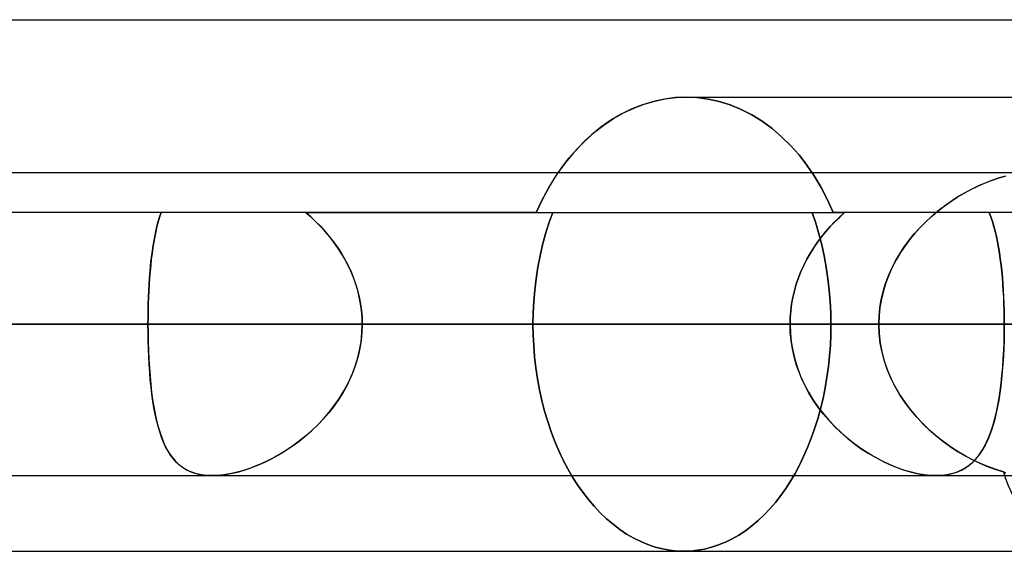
# Model space of a CAD drawing. Header units: millimetres. Extents: x -215 to 215, y -97 to 82.
# Tile 47 of 73: x 34.26 to 39.41, y -17.6 to -14.82. Entities that reach past the tile are written whole.
import ezdxf

# ---------------------------------------------------------------- set-up
doc = ezdxf.new("R2010")
doc.units = ezdxf.units.MM
doc.layers.add('MAIN-1', color=7, linetype='Continuous')
doc.layers.add('MAIN-2', color=7, linetype='Continuous')

msp = doc.modelspace()

# ---------------------------------------------------------------- linework, layer by layer
at = {"layer": 'MAIN-1'}
for p, q in [((-57.06, -14.8169), (57.06, -14.8169)), ((37.5765, -15.2446), (37.5193, -15.2618)), ((37.6338, -15.2323), (37.5765, -15.2446)), ((37.6908, -15.2249), (37.6338, -15.2323)), ((37.7469, -15.2225), (37.6908, -15.2249)), ((37.7469, -15.2225), (40.2915, -15.2225)), ((37.407, -15.3113), (37.3528, -15.3435)), ((37.4626, -15.284), (37.407, -15.3113)), ((37.5193, -15.2618), (37.4626, -15.284)), ((37.3528, -15.3435), (37.3004, -15.3803)), ((37.3004, -15.3803), (37.2501, -15.4213)), ((37.2024, -15.466), (37.1573, -15.514)), ((37.2501, -15.4213), (37.2024, -15.466)), ((37.1573, -15.514), (37.1154, -15.5648)), ((37.1154, -15.5648), (37.0763, -15.6188)), ((119.8772, -15.6188), (-119.8772, -15.6188)), ((-120.621, -16.4113), (120.621, -16.4113)), ((-119.8772, -17.2038), (119.8772, -17.2038)), ((39.0565, -17.2038), (39.0562, -17.2038)), ((39.0569, -17.2038), (39.0565, -17.2038)), ((39.0572, -17.2038), (39.0569, -17.2038)), ((39.0575, -17.2038), (39.0572, -17.2038)), ((39.0578, -17.2038), (39.0575, -17.2038)), ((39.0582, -17.2037), (39.0578, -17.2038)), ((32.6922, -17.6), (39.6392, -17.6))]:
    msp.add_line(p, q, dxfattribs=at)
at = {"layer": 'MAIN-2'}
for p, q in [((37.4737, -15.2793), (37.5283, -15.2588)), ((37.5283, -15.2588), (37.5833, -15.2429)), ((37.5833, -15.2429), (37.6383, -15.2315)), ((37.6383, -15.2315), (37.693, -15.2248)), ((37.693, -15.2248), (37.7469, -15.2225)), ((37.7469, -15.2225), (37.8041, -15.225)), ((37.8041, -15.225), (37.7469, -15.2225)), ((37.8041, -15.225), (37.862, -15.2327)), ((37.862, -15.2327), (37.8041, -15.225)), ((37.862, -15.2327), (37.9201, -15.2455)), ((37.9201, -15.2455), (37.862, -15.2327)), ((37.9201, -15.2455), (37.9779, -15.2634)), ((37.9779, -15.2634), (37.9201, -15.2455)), ((37.3676, -15.3341), (37.42, -15.3044)), ((37.42, -15.3044), (37.4737, -15.2793)), ((37.9779, -15.2634), (38.035, -15.2866)), ((38.035, -15.2866), (37.9779, -15.2634)), ((38.035, -15.2866), (38.0909, -15.3149)), ((38.0909, -15.3149), (38.035, -15.2866)), ((37.3167, -15.3682), (37.3676, -15.3341)), ((38.0909, -15.3149), (38.1451, -15.3485)), ((38.1451, -15.3485), (38.0909, -15.3149)), ((38.1451, -15.3485), (38.1973, -15.3867)), ((38.1973, -15.3867), (38.1451, -15.3485)), ((37.2209, -15.448), (37.2677, -15.4063)), ((37.2677, -15.4063), (37.3167, -15.3682)), ((38.1973, -15.3867), (38.2471, -15.4293)), ((38.2471, -15.4293), (38.1973, -15.3867)), ((37.1765, -15.4928), (37.2209, -15.448)), ((38.2471, -15.4293), (38.2942, -15.4756)), ((38.2942, -15.4756), (38.2471, -15.4293)), ((37.1349, -15.5404), (37.1765, -15.4928)), ((38.2942, -15.4756), (38.3384, -15.5252)), ((38.3384, -15.5252), (38.2942, -15.4756)), ((37.0961, -15.5905), (37.1349, -15.5404)), ((38.3384, -15.5252), (38.3793, -15.5777)), ((38.3793, -15.5777), (38.3384, -15.5252)), ((37.0763, -15.6188), (37.0554, -15.6507)), ((37.0594, -15.6444), (37.0961, -15.5905)), ((38.3793, -15.5777), (38.4176, -15.634)), ((38.4176, -15.634), (38.3793, -15.5777)), ((37.0247, -15.702), (37.0594, -15.6444)), ((37.0554, -15.6507), (37.0352, -15.6837)), ((38.4176, -15.634), (38.4537, -15.6946)), ((38.4537, -15.6946), (38.4176, -15.634)), ((39.2741, -15.6887), (39.3102, -15.6729)), ((39.3163, -15.6704), (39.2812, -15.6855)), ((39.3102, -15.6729), (39.3462, -15.659)), ((39.3514, -15.6571), (39.3163, -15.6704)), ((39.3462, -15.659), (39.382, -15.6469)), ((39.3862, -15.6456), (39.3514, -15.6571)), ((39.382, -15.6469), (39.4173, -15.6369)), ((39.4207, -15.6361), (39.3862, -15.6456)), ((36.9923, -15.763), (37.0247, -15.702)), ((37.0158, -15.718), (36.9972, -15.7533)), ((37.0352, -15.6837), (37.0158, -15.718)), ((38.4537, -15.6946), (38.4873, -15.7591)), ((38.4873, -15.7591), (38.4537, -15.6946)), ((39.1673, -15.7466), (39.2025, -15.7256)), ((39.2111, -15.7208), (39.1762, -15.7411)), ((39.2025, -15.7256), (39.2382, -15.7063)), ((39.2461, -15.7023), (39.2111, -15.7208)), ((39.2382, -15.7063), (39.2741, -15.6887)), ((39.2812, -15.6855), (39.2461, -15.7023)), ((36.9624, -15.8269), (36.9923, -15.763)), ((36.9972, -15.7533), (36.9794, -15.7897)), ((38.4873, -15.7591), (38.5181, -15.8269)), ((38.5181, -15.8269), (38.4873, -15.7591)), ((39.0984, -15.7936), (39.1326, -15.7693)), ((39.1416, -15.7632), (39.1073, -15.787)), ((39.1326, -15.7693), (39.1673, -15.7466)), ((39.1762, -15.7411), (39.1416, -15.7632)), ((36.9624, -15.8269), (-36.9624, -15.8269)), ((34.9976, -15.8269), (34.9899, -15.8501)), ((34.9899, -15.8499), (34.9976, -15.8269)), ((35.7555, -15.8269), (35.7817, -15.8497)), ((35.7817, -15.8497), (35.7555, -15.8269)), ((35.7555, -15.8269), (38.5181, -15.8269)), ((36.9794, -15.7897), (36.9624, -15.8269)), ((36.9624, -15.8269), (38.5771, -15.8269)), ((37.0485, -15.827), (37.029, -15.8815)), ((37.029, -15.8815), (37.0485, -15.827)), ((38.4261, -15.8815), (38.4074, -15.827)), ((38.4074, -15.827), (38.4261, -15.8815)), ((42.0975, -15.8269), (38.5181, -15.8269)), ((38.5771, -15.8269), (38.5513, -15.8501)), ((38.5515, -15.8499), (38.5771, -15.8269)), ((39.0325, -15.8471), (39.065, -15.8196)), ((39.0737, -15.8126), (39.0408, -15.8398)), ((39.065, -15.8196), (39.0984, -15.7936)), ((39.1073, -15.787), (39.0737, -15.8126)), ((39.335, -15.8269), (39.3434, -15.8497)), ((39.3434, -15.8497), (39.335, -15.8269)), ((34.9827, -15.8744), (34.9761, -15.8996)), ((34.9762, -15.8993), (34.9828, -15.8741)), ((34.9899, -15.8501), (34.9827, -15.8744)), ((34.9828, -15.8741), (34.9899, -15.8499)), ((35.7817, -15.8497), (35.8073, -15.8736)), ((35.8073, -15.8736), (35.7817, -15.8497)), ((35.8073, -15.8736), (35.832, -15.8985)), ((35.8321, -15.8987), (35.8073, -15.8736)), ((38.5263, -15.8744), (38.5021, -15.8996)), ((38.5024, -15.8993), (38.5266, -15.8741)), ((38.5513, -15.8501), (38.5263, -15.8744)), ((38.5266, -15.8741), (38.5515, -15.8499)), ((38.971, -15.9066), (39.0012, -15.8761)), ((39.0089, -15.8687), (38.978, -15.8992)), ((39.0012, -15.8761), (39.0325, -15.8471)), ((39.0408, -15.8398), (39.0089, -15.8687)), ((39.3434, -15.8497), (39.3513, -15.8736)), ((39.3514, -15.8736), (39.3434, -15.8497)), ((39.3513, -15.8736), (39.3587, -15.8985)), ((39.3587, -15.8987), (39.3514, -15.8736)), ((34.9645, -15.9531), (34.9701, -15.9257)), ((34.9701, -15.9259), (34.9645, -15.9531)), ((34.9701, -15.9257), (34.9762, -15.8993)), ((34.9761, -15.8996), (34.9701, -15.9259)), ((35.832, -15.8985), (35.8558, -15.9245)), ((35.8561, -15.9248), (35.8321, -15.8987)), ((35.8558, -15.9245), (35.8787, -15.9514)), ((35.8791, -15.9519), (35.8561, -15.9248)), ((37.029, -15.8815), (37.0114, -15.9376)), ((37.0114, -15.9376), (37.029, -15.8815)), ((38.4429, -15.9376), (38.4261, -15.8815)), ((38.4261, -15.8815), (38.4429, -15.9376)), ((38.4567, -15.9531), (38.4791, -15.9257)), ((38.4789, -15.9259), (38.4567, -15.9531)), ((38.5021, -15.8996), (38.4789, -15.9259)), ((38.4791, -15.9257), (38.5024, -15.8993)), ((38.9485, -15.9313), (38.9205, -15.9649)), ((38.9423, -15.9385), (38.971, -15.9066)), ((38.978, -15.8992), (38.9485, -15.9313)), ((39.3587, -15.8985), (39.3655, -15.9245)), ((39.3656, -15.9248), (39.3587, -15.8987)), ((39.3655, -15.9245), (39.3719, -15.9514)), ((39.372, -15.9519), (39.3656, -15.9248)), ((34.9594, -15.9813), (34.9548, -16.0103)), ((34.9548, -16.0105), (34.9594, -15.9814)), ((34.9645, -15.9531), (34.9594, -15.9813)), ((34.9594, -15.9814), (34.9645, -15.9531)), ((35.8787, -15.9514), (35.9005, -15.9793)), ((35.901, -15.98), (35.8791, -15.9519)), ((35.9005, -15.9793), (35.9211, -16.0082)), ((35.9217, -16.009), (35.901, -15.98)), ((37.0114, -15.9376), (36.9958, -15.9951)), ((36.9958, -15.9951), (37.0114, -15.9376)), ((38.4155, -16.0105), (38.4355, -15.9814)), ((38.4356, -15.9813), (38.4156, -16.0103)), ((38.4355, -15.9814), (38.4567, -15.9531)), ((38.4567, -15.9531), (38.4356, -15.9813)), ((38.4577, -15.995), (38.4429, -15.9376)), ((38.4429, -15.9376), (38.4577, -15.995)), ((38.8896, -16.0065), (38.9151, -15.9718)), ((38.9205, -15.9649), (38.8942, -16)), ((38.9151, -15.9718), (38.9423, -15.9385)), ((39.3719, -15.9514), (39.3777, -15.9793)), ((39.3778, -15.98), (39.372, -15.9519)), ((39.3777, -15.9793), (39.3831, -16.0082)), ((39.3832, -16.009), (39.3778, -15.98)), ((34.9505, -16.0406), (34.9548, -16.0105)), ((34.9548, -16.0103), (34.9506, -16.0403)), ((35.9211, -16.0082), (35.9406, -16.0379)), ((35.9412, -16.0389), (35.9217, -16.009)), ((36.9958, -15.9951), (36.9823, -16.0536)), ((36.9823, -16.0536), (36.9958, -15.9951)), ((38.3967, -16.0406), (38.4155, -16.0105)), ((38.4156, -16.0103), (38.3969, -16.0403)), ((38.4706, -16.0536), (38.4577, -15.995)), ((38.4577, -15.995), (38.4706, -16.0536)), ((38.8658, -16.0425), (38.8896, -16.0065)), ((38.8942, -16), (38.8697, -16.0364)), ((39.3831, -16.0082), (39.388, -16.0379)), ((39.3881, -16.0389), (39.3832, -16.009)), ((34.9433, -16.103), (34.9467, -16.0714)), ((34.9468, -16.0711), (34.9434, -16.1027)), ((34.9467, -16.0714), (34.9505, -16.0406)), ((34.9506, -16.0403), (34.9468, -16.0711)), ((35.9406, -16.0379), (35.9587, -16.0686)), ((35.9593, -16.0697), (35.9412, -16.0389)), ((35.9587, -16.0686), (35.9755, -16.1001)), ((35.9761, -16.1012), (35.9593, -16.0697)), ((36.9823, -16.0536), (36.9708, -16.1129)), ((36.9708, -16.1129), (36.9823, -16.0536)), ((38.3632, -16.103), (38.3792, -16.0714)), ((38.3794, -16.0711), (38.3633, -16.1027)), ((38.3792, -16.0714), (38.3967, -16.0406)), ((38.3969, -16.0403), (38.3794, -16.0711)), ((38.4815, -16.1129), (38.4706, -16.0536)), ((38.4706, -16.0536), (38.4815, -16.1129)), ((38.8243, -16.1183), (38.8441, -16.0798)), ((38.8472, -16.0741), (38.8268, -16.1132)), ((38.8441, -16.0798), (38.8658, -16.0425)), ((38.8697, -16.0364), (38.8472, -16.0741)), ((39.388, -16.0379), (39.3924, -16.0686)), ((39.3926, -16.0697), (39.3881, -16.0389)), ((39.3924, -16.0686), (39.3964, -16.1001)), ((39.3966, -16.1012), (39.3926, -16.0697)), ((34.9404, -16.1351), (34.9377, -16.1681)), ((34.9377, -16.1685), (34.9403, -16.1354)), ((34.9403, -16.1354), (34.9433, -16.103)), ((34.9434, -16.1027), (34.9404, -16.1351)), ((35.9755, -16.1001), (35.9908, -16.1324)), ((35.9913, -16.1336), (35.9761, -16.1012)), ((35.9908, -16.1324), (36.0046, -16.1655)), ((36.0051, -16.1668), (35.9913, -16.1336)), ((36.9708, -16.1129), (36.9617, -16.1729)), ((36.9617, -16.1729), (36.9708, -16.1129)), ((38.3354, -16.1685), (38.3485, -16.1354)), ((38.3487, -16.1351), (38.3356, -16.1681)), ((38.3485, -16.1354), (38.3632, -16.103)), ((38.3633, -16.1027), (38.3487, -16.1351)), ((38.4902, -16.1728), (38.4815, -16.1129)), ((38.4815, -16.1129), (38.4902, -16.1728)), ((38.8069, -16.158), (38.8243, -16.1183)), ((38.8268, -16.1132), (38.8087, -16.1535)), ((39.3964, -16.1001), (39.4, -16.1324)), ((39.4001, -16.1336), (39.3966, -16.1012)), ((39.4, -16.1324), (39.4032, -16.1655)), ((39.4033, -16.1668), (39.4001, -16.1336)), ((34.9354, -16.2022), (34.9377, -16.1685)), ((34.9377, -16.1681), (34.9355, -16.2016)), ((36.0046, -16.1655), (36.0166, -16.1992)), ((36.0171, -16.2006), (36.0051, -16.1668)), ((36.9617, -16.1729), (36.9544, -16.2329)), ((36.9544, -16.2329), (36.9617, -16.1729)), ((38.3239, -16.2022), (38.3354, -16.1685)), ((38.3356, -16.1681), (38.3241, -16.2016)), ((38.4971, -16.2329), (38.4902, -16.1728)), ((38.4902, -16.1728), (38.4971, -16.2329)), ((38.7917, -16.1987), (38.8069, -16.158)), ((38.8087, -16.1535), (38.793, -16.1949)), ((39.4032, -16.1655), (39.4059, -16.1992)), ((39.406, -16.2006), (39.4033, -16.1668)), ((34.9335, -16.2356), (34.932, -16.27)), ((34.932, -16.2707), (34.9335, -16.2363)), ((34.9355, -16.2016), (34.9335, -16.2356)), ((34.9335, -16.2363), (34.9354, -16.2022)), ((36.0166, -16.1992), (36.027, -16.2336)), ((36.0274, -16.2348), (36.0171, -16.2006)), ((36.027, -16.2336), (36.0356, -16.2685)), ((36.0359, -16.2695), (36.0274, -16.2348)), ((36.9544, -16.2329), (36.9493, -16.2929)), ((36.9493, -16.2929), (36.9544, -16.2329)), ((38.3061, -16.2707), (38.3141, -16.2363)), ((38.3143, -16.2356), (38.3062, -16.27)), ((38.3141, -16.2363), (38.3239, -16.2022)), ((38.3241, -16.2016), (38.3143, -16.2356)), ((38.502, -16.2928), (38.4971, -16.2329)), ((38.4971, -16.2329), (38.502, -16.2928)), ((38.7694, -16.2822), (38.7792, -16.2402)), ((38.7801, -16.2369), (38.7699, -16.2797)), ((38.7792, -16.2402), (38.7917, -16.1987)), ((38.793, -16.1949), (38.7801, -16.2369)), ((39.4059, -16.1992), (39.4082, -16.2336)), ((39.4083, -16.2348), (39.406, -16.2006)), ((39.4082, -16.2336), (39.4101, -16.2685)), ((39.4102, -16.2695), (39.4083, -16.2348)), ((34.932, -16.27), (34.9308, -16.3048)), ((34.9308, -16.3055), (34.932, -16.2707)), ((36.0356, -16.2685), (36.0424, -16.3038)), ((36.0425, -16.3045), (36.0359, -16.2695)), ((38.2998, -16.3055), (38.3061, -16.2707)), ((38.3062, -16.27), (38.2999, -16.3048)), ((38.7623, -16.3248), (38.7694, -16.2822)), ((38.7699, -16.2797), (38.7625, -16.3231)), ((39.4101, -16.2685), (39.4116, -16.3038)), ((39.4116, -16.3045), (39.4102, -16.2695)), ((34.9299, -16.34), (34.9294, -16.3755)), ((34.9294, -16.3758), (34.9299, -16.3405)), ((34.9308, -16.3048), (34.9299, -16.34)), ((34.9299, -16.3405), (34.9308, -16.3055)), ((36.0424, -16.3038), (36.0473, -16.3394)), ((36.0473, -16.3398), (36.0425, -16.3045)), ((36.0473, -16.3394), (36.0502, -16.3753)), ((36.0502, -16.3754), (36.0473, -16.3398)), ((36.9493, -16.2929), (36.9462, -16.3524)), ((36.9462, -16.3524), (36.9493, -16.2929)), ((38.2953, -16.34), (38.2925, -16.3755)), ((38.2925, -16.3758), (38.2952, -16.3405)), ((38.2952, -16.3405), (38.2998, -16.3055)), ((38.2999, -16.3048), (38.2953, -16.34)), ((38.5049, -16.3524), (38.502, -16.2928)), ((38.502, -16.2928), (38.5049, -16.3524)), ((38.7625, -16.3231), (38.758, -16.3669)), ((38.758, -16.3678), (38.7623, -16.3248)), ((39.4116, -16.3038), (39.4126, -16.3394)), ((39.4126, -16.3398), (39.4116, -16.3045)), ((39.4126, -16.3394), (39.4133, -16.3753)), ((39.4133, -16.3754), (39.4126, -16.3398)), ((34.9294, -16.3755), (34.9293, -16.4113)), ((34.9293, -16.4113), (34.9294, -16.3758)), ((36.0502, -16.3753), (36.0512, -16.4113)), ((36.0512, -16.4113), (36.0502, -16.3754)), ((36.9462, -16.3524), (36.9452, -16.4113)), ((36.9452, -16.4113), (36.9462, -16.3524)), ((38.2925, -16.3755), (38.2916, -16.4113)), ((38.2916, -16.4113), (38.2925, -16.3758)), ((38.5059, -16.4113), (38.5049, -16.3524)), ((38.5049, -16.3524), (38.5059, -16.4113)), ((38.758, -16.3669), (38.7565, -16.4113)), ((38.7565, -16.4113), (38.758, -16.3678)), ((39.4133, -16.3753), (39.4135, -16.4113)), ((39.4135, -16.4113), (39.4133, -16.3754)), ((120.621, -16.4113), (-120.621, -16.4113)), ((119.5736, -16.4113), (-119.5736, -16.4113)), ((-40.5382, -16.4113), (40.5382, -16.4113)), ((-39.9503, -16.4113), (39.9503, -16.4113)), ((39.9503, -16.4113), (-39.9503, -16.4113)), ((38.7565, -16.4113), (-38.7565, -16.4113)), ((-38.7565, -16.4113), (38.7565, -16.4113)), ((34.2575, -16.4113), (-34.2575, -16.4113)), ((34.9293, -16.4113), (33.5829, -16.4113)), ((33.5829, -16.4113), (34.9293, -16.4113)), ((34.2575, -16.4113), (38.7565, -16.4113)), ((38.7565, -16.4113), (34.2575, -16.4113)), ((38.2916, -16.4113), (34.9293, -16.4113)), ((34.9293, -16.4113), (34.9295, -16.4577)), ((34.9293, -16.4113), (38.2916, -16.4113)), ((34.9295, -16.4543), (34.9293, -16.4113)), ((36.0496, -16.457), (36.0512, -16.4113)), ((36.0512, -16.4113), (36.0498, -16.4537)), ((36.0512, -16.4113), (39.4135, -16.4113)), ((39.4135, -16.4113), (36.0512, -16.4113)), ((40.5382, -16.4113), (36.0512, -16.4113)), ((36.0512, -16.4113), (40.5382, -16.4113)), ((38.2916, -16.4113), (36.9452, -16.4113)), ((36.9452, -16.4113), (38.2916, -16.4113)), ((36.9452, -16.4113), (36.9461, -16.4677)), ((36.9461, -16.4677), (36.9452, -16.4113)), ((38.2929, -16.4543), (38.2916, -16.4113)), ((38.2916, -16.4113), (38.2931, -16.4577)), ((38.505, -16.466), (38.5059, -16.4113)), ((38.5059, -16.4113), (38.505, -16.466)), ((38.5059, -16.4113), (39.8567, -16.4113)), ((39.8567, -16.4113), (38.5059, -16.4113)), ((38.7584, -16.4607), (38.7565, -16.4113)), ((38.7565, -16.4113), (38.7584, -16.4599)), ((39.4131, -16.457), (39.4135, -16.4113)), ((39.4135, -16.4113), (39.4132, -16.4536)), ((34.9303, -16.497), (34.9295, -16.4543)), ((34.9295, -16.4577), (34.9304, -16.5037)), ((34.9315, -16.5392), (34.9303, -16.497)), ((36.0457, -16.4958), (36.039, -16.5375)), ((36.0449, -16.5025), (36.0496, -16.457)), ((36.0498, -16.4537), (36.0457, -16.4958)), ((36.9461, -16.4677), (36.949, -16.5248)), ((36.949, -16.5248), (36.9461, -16.4677)), ((38.2969, -16.497), (38.2929, -16.4543)), ((38.2931, -16.4577), (38.2978, -16.5037)), ((38.3036, -16.5392), (38.2969, -16.497)), ((38.5025, -16.5214), (38.505, -16.466)), ((38.505, -16.466), (38.5025, -16.5214)), ((38.7584, -16.4599), (38.7638, -16.508)), ((38.764, -16.5096), (38.7584, -16.4607)), ((39.4123, -16.4956), (39.4109, -16.5373)), ((39.4121, -16.5025), (39.4131, -16.457)), ((39.4132, -16.4536), (39.4123, -16.4956)), ((34.9304, -16.5037), (34.9319, -16.5494)), ((34.9332, -16.5808), (34.9315, -16.5392)), ((34.9319, -16.5494), (34.9339, -16.5945)), ((36.0262, -16.5921), (36.037, -16.5476)), ((36.039, -16.5375), (36.0297, -16.5787)), ((36.037, -16.5476), (36.0449, -16.5025)), ((36.949, -16.5248), (36.9537, -16.5823)), ((36.9537, -16.5823), (36.949, -16.5248)), ((38.2978, -16.5037), (38.3056, -16.5494)), ((38.3128, -16.5808), (38.3036, -16.5392)), ((38.3056, -16.5494), (38.3163, -16.5945)), ((38.4983, -16.5772), (38.5025, -16.5214)), ((38.5025, -16.5214), (38.4983, -16.5772)), ((38.7638, -16.508), (38.7726, -16.5556)), ((38.7731, -16.5578), (38.764, -16.5096)), ((39.408, -16.5921), (39.4104, -16.5476)), ((39.4109, -16.5373), (39.4088, -16.5784)), ((39.4104, -16.5476), (39.4121, -16.5025)), ((34.9355, -16.6218), (34.9332, -16.5808)), ((34.9339, -16.5945), (34.9366, -16.6389)), ((36.0124, -16.6356), (36.0262, -16.5921)), ((36.0297, -16.5787), (36.0179, -16.6194)), ((36.9537, -16.5823), (36.9604, -16.64)), ((36.9604, -16.64), (36.9537, -16.5823)), ((38.3244, -16.6218), (38.3128, -16.5808)), ((38.3163, -16.5945), (38.3301, -16.6389)), ((38.4923, -16.6331), (38.4983, -16.5772)), ((38.4983, -16.5772), (38.4923, -16.6331)), ((38.7726, -16.5556), (38.7849, -16.6024)), ((38.7858, -16.6052), (38.7731, -16.5578)), ((39.405, -16.6356), (39.408, -16.5921)), ((39.4088, -16.5784), (39.4062, -16.6189)), ((34.9383, -16.6622), (34.9355, -16.6218)), ((34.9366, -16.6389), (34.9399, -16.6825)), ((35.996, -16.6781), (36.0124, -16.6356)), ((36.0179, -16.6194), (36.0036, -16.6594)), ((36.9604, -16.64), (36.9689, -16.6975)), ((36.9689, -16.6975), (36.9604, -16.64)), ((38.3385, -16.6622), (38.3244, -16.6218)), ((38.3301, -16.6389), (38.3466, -16.6825)), ((38.4847, -16.6889), (38.4923, -16.6331)), ((38.4923, -16.6331), (38.4847, -16.6889)), ((38.7849, -16.6024), (38.8006, -16.6485)), ((38.8018, -16.6517), (38.7858, -16.6052)), ((38.8006, -16.6485), (38.8193, -16.6934)), ((38.821, -16.6972), (38.8018, -16.6517)), ((39.4012, -16.6781), (39.405, -16.6356)), ((39.4062, -16.6189), (39.403, -16.6589)), ((34.9416, -16.7017), (34.9383, -16.6622)), ((34.9399, -16.6825), (34.9439, -16.7249)), ((34.9455, -16.7403), (34.9416, -16.7017)), ((35.987, -16.6985), (35.9682, -16.7365)), ((35.977, -16.7195), (35.996, -16.6781)), ((36.0036, -16.6594), (35.987, -16.6985)), ((36.9689, -16.6975), (36.9794, -16.7546)), ((36.9794, -16.7546), (36.9689, -16.6975)), ((38.3549, -16.7017), (38.3385, -16.6622)), ((38.3466, -16.6825), (38.3658, -16.7249)), ((38.3735, -16.7403), (38.3549, -16.7017)), ((38.4753, -16.7444), (38.4847, -16.6889)), ((38.4847, -16.6889), (38.4753, -16.7444)), ((38.8193, -16.6934), (38.8408, -16.7368)), ((38.8432, -16.7411), (38.821, -16.6972)), ((39.3992, -16.6979), (39.3948, -16.7359)), ((39.3968, -16.7195), (39.4012, -16.6781)), ((39.403, -16.6589), (39.3992, -16.6979)), ((34.9439, -16.7249), (34.9485, -16.766)), ((34.95, -16.7776), (34.9455, -16.7403)), ((35.9682, -16.7365), (35.9474, -16.7734)), ((35.9555, -16.7596), (35.977, -16.7195)), ((36.9794, -16.7546), (36.9918, -16.811)), ((36.9918, -16.811), (36.9794, -16.7546)), ((38.3658, -16.7249), (38.3875, -16.766)), ((38.3941, -16.7776), (38.3735, -16.7403)), ((38.4642, -16.7993), (38.4753, -16.7444)), ((38.4753, -16.7444), (38.4642, -16.7993)), ((38.8408, -16.7368), (38.865, -16.7787)), ((38.868, -16.7835), (38.8432, -16.7411)), ((39.3948, -16.7359), (39.3898, -16.7727)), ((39.3916, -16.7596), (39.3968, -16.7195)), ((34.9485, -16.766), (34.9538, -16.8058)), ((34.955, -16.8138), (34.95, -16.7776)), ((34.9538, -16.8058), (34.9599, -16.844)), ((35.9062, -16.8354), (35.9319, -16.7982)), ((35.9474, -16.7734), (35.9247, -16.8091)), ((35.9319, -16.7982), (35.9555, -16.7596)), ((38.3875, -16.766), (38.4114, -16.8058)), ((38.4167, -16.8138), (38.3941, -16.7776)), ((38.4114, -16.8058), (38.4376, -16.844)), ((38.4513, -16.8534), (38.4642, -16.7993)), ((38.4642, -16.7993), (38.4513, -16.8534)), ((38.865, -16.7787), (38.8917, -16.819)), ((38.8953, -16.8241), (38.868, -16.7835)), ((39.3841, -16.8083), (39.3778, -16.8427)), ((39.3792, -16.8354), (39.3858, -16.7982)), ((39.3898, -16.7727), (39.3841, -16.8083)), ((39.3858, -16.7982), (39.3916, -16.7596)), ((34.9607, -16.8486), (34.955, -16.8138)), ((34.9599, -16.844), (34.9668, -16.8808)), ((34.967, -16.8822), (34.9607, -16.8486)), ((35.9002, -16.8435), (35.8741, -16.8767)), ((35.8787, -16.8711), (35.9062, -16.8354)), ((35.9247, -16.8091), (35.9002, -16.8435)), ((36.9918, -16.811), (37.0062, -16.8666)), ((37.0062, -16.8666), (36.9918, -16.811)), ((38.441, -16.8486), (38.4167, -16.8138)), ((38.4367, -16.9064), (38.4513, -16.8534)), ((38.4513, -16.8534), (38.4367, -16.9064)), ((38.4376, -16.844), (38.4658, -16.8808)), ((38.4669, -16.8822), (38.441, -16.8486)), ((38.8917, -16.819), (38.9206, -16.8576)), ((38.9249, -16.8631), (38.8953, -16.8241)), ((38.9206, -16.8576), (38.9515, -16.8946)), ((39.3778, -16.8427), (39.3708, -16.8758)), ((39.3719, -16.8711), (39.3792, -16.8354)), ((34.9668, -16.8808), (34.9745, -16.9159)), ((34.9741, -16.9143), (34.967, -16.8822)), ((35.8464, -16.9085), (35.8175, -16.9388)), ((35.8186, -16.9377), (35.8494, -16.9052)), ((35.8741, -16.8767), (35.8464, -16.9085)), ((35.8494, -16.9052), (35.8787, -16.8711)), ((37.0062, -16.8666), (37.0224, -16.9209)), ((37.0224, -16.9209), (37.0062, -16.8666)), ((38.4204, -16.9581), (38.4367, -16.9064)), ((38.4367, -16.9064), (38.4204, -16.9581)), ((38.4658, -16.8808), (38.4958, -16.9159)), ((38.4944, -16.9143), (38.4669, -16.8822)), ((38.9565, -16.9002), (38.9249, -16.8631)), ((38.9515, -16.8946), (38.9843, -16.9297)), ((38.99, -16.9355), (38.9565, -16.9002)), ((39.3631, -16.9076), (39.3547, -16.9379)), ((39.3548, -16.9377), (39.3637, -16.9052)), ((39.3708, -16.8758), (39.3631, -16.9076)), ((39.3637, -16.9052), (39.3719, -16.8711)), ((34.9819, -16.9451), (34.9741, -16.9143)), ((34.9745, -16.9159), (34.983, -16.9492)), ((34.9905, -16.9743), (34.9819, -16.9451)), ((34.983, -16.9492), (34.9925, -16.9806)), ((35.7864, -16.9686), (35.8186, -16.9377)), ((35.8175, -16.9388), (35.7875, -16.9676)), ((37.0224, -16.9209), (37.0405, -16.9738)), ((37.0405, -16.9738), (37.0224, -16.9209)), ((38.4026, -17.0084), (38.4204, -16.9581)), ((38.4204, -16.9581), (38.4026, -17.0084)), ((38.5232, -16.9451), (38.4944, -16.9143)), ((38.4958, -16.9159), (38.5273, -16.9492)), ((38.5533, -16.9743), (38.5232, -16.9451)), ((38.5273, -16.9492), (38.5602, -16.9806)), ((38.9843, -16.9297), (39.0188, -16.9631)), ((39.025, -16.9687), (38.99, -16.9355)), ((39.0188, -16.9631), (39.0548, -16.9945)), ((39.3449, -16.9686), (39.3548, -16.9377)), ((39.3547, -16.9379), (39.3456, -16.9666)), ((34.9999, -17.0021), (34.9905, -16.9743)), ((34.9925, -16.9806), (35.0029, -17.01)), ((35.0103, -17.0283), (34.9999, -17.0021)), ((35.0029, -17.01), (35.0144, -17.0375)), ((35.7189, -17.0249), (35.7531, -16.9976)), ((35.7565, -16.9948), (35.7248, -17.0204)), ((35.7531, -16.9976), (35.7864, -16.9686)), ((35.7875, -16.9676), (35.7565, -16.9948)), ((37.0405, -16.9738), (37.0602, -17.0252)), ((37.0602, -17.0252), (37.0405, -16.9738)), ((38.3834, -17.0571), (38.4026, -17.0084)), ((38.4026, -17.0084), (38.3834, -17.0571)), ((38.5846, -17.0021), (38.5533, -16.9743)), ((38.5602, -16.9806), (38.5941, -17.01)), ((38.6169, -17.0283), (38.5846, -17.0021)), ((38.5941, -17.01), (38.6289, -17.0375)), ((39.0612, -16.9999), (39.025, -16.9687)), ((39.0548, -16.9945), (39.0919, -17.024)), ((39.0985, -17.029), (39.0612, -16.9999)), ((39.3225, -17.0249), (39.3342, -16.9976)), ((39.3357, -16.9938), (39.325, -17.0195)), ((39.3342, -16.9976), (39.3449, -16.9686)), ((39.3456, -16.9666), (39.3357, -16.9938)), ((35.0217, -17.0529), (35.0103, -17.0283)), ((35.0144, -17.0375), (35.0269, -17.0629)), ((35.0342, -17.0759), (35.0217, -17.0529)), ((35.0269, -17.0629), (35.0406, -17.0863)), ((35.6485, -17.0739), (35.684, -17.0503)), ((35.6924, -17.0444), (35.6595, -17.0669)), ((35.684, -17.0503), (35.7189, -17.0249)), ((35.7248, -17.0204), (35.6924, -17.0444)), ((37.0602, -17.0252), (37.0815, -17.0748)), ((37.0815, -17.0748), (37.0602, -17.0252)), ((38.3628, -17.1041), (38.3834, -17.0571)), ((38.3834, -17.0571), (38.3628, -17.1041)), ((38.65, -17.0529), (38.6169, -17.0283)), ((38.6289, -17.0375), (38.6644, -17.0629)), ((38.6839, -17.0759), (38.65, -17.0529)), ((38.6644, -17.0629), (38.7003, -17.0863)), ((39.0919, -17.024), (39.1301, -17.0515)), ((39.1366, -17.056), (39.0985, -17.029)), ((39.1301, -17.0515), (39.1691, -17.077)), ((39.1753, -17.0808), (39.1366, -17.056)), ((39.3011, -17.066), (39.2878, -17.0868)), ((39.2962, -17.0739), (39.3099, -17.0503)), ((39.3135, -17.0435), (39.3011, -17.066)), ((39.3099, -17.0503), (39.3225, -17.0249)), ((39.325, -17.0195), (39.3135, -17.0435)), ((35.0479, -17.0972), (35.0342, -17.0759)), ((35.0406, -17.0863), (35.0556, -17.1077)), ((35.0628, -17.1167), (35.0479, -17.0972)), ((35.0556, -17.1077), (35.072, -17.1271)), ((35.079, -17.1344), (35.0628, -17.1167)), ((35.5406, -17.1332), (35.5766, -17.1154)), ((35.5928, -17.1068), (35.559, -17.1243)), ((35.5766, -17.1154), (35.6126, -17.0956)), ((35.6262, -17.0876), (35.5928, -17.1068)), ((35.6126, -17.0956), (35.6485, -17.0739)), ((35.6595, -17.0669), (35.6262, -17.0876)), ((37.0815, -17.0748), (37.1041, -17.1225)), ((37.1041, -17.1225), (37.0815, -17.0748)), ((38.341, -17.1492), (38.3628, -17.1041)), ((38.3628, -17.1041), (38.341, -17.1492)), ((38.7183, -17.0972), (38.6839, -17.0759)), ((38.7003, -17.0863), (38.7366, -17.1077)), ((38.7531, -17.1167), (38.7183, -17.0972)), ((38.7366, -17.1077), (38.7733, -17.1271)), ((38.7882, -17.1344), (38.7531, -17.1167)), ((39.1691, -17.077), (39.2086, -17.1003)), ((39.2142, -17.1034), (39.1753, -17.0808)), ((39.2086, -17.1003), (39.2486, -17.1214)), ((39.2533, -17.1238), (39.2142, -17.1034)), ((39.2485, -17.1332), (39.2656, -17.1154)), ((39.2735, -17.1059), (39.2582, -17.1235)), ((39.2656, -17.1154), (39.2815, -17.0956)), ((39.2878, -17.0868), (39.2735, -17.1059)), ((39.2815, -17.0956), (39.2962, -17.0739)), ((35.072, -17.1271), (35.0899, -17.1445)), ((35.0967, -17.1503), (35.079, -17.1344)), ((35.0899, -17.1445), (35.1096, -17.1599)), ((35.116, -17.1642), (35.0967, -17.1503)), ((35.1096, -17.1599), (35.131, -17.1731)), ((35.1368, -17.1761), (35.116, -17.1642)), ((35.4572, -17.1674), (35.4235, -17.1783)), ((35.433, -17.1754), (35.4687, -17.1633)), ((35.4911, -17.1547), (35.4572, -17.1674)), ((35.4687, -17.1633), (35.5046, -17.1492)), ((35.5251, -17.1403), (35.4911, -17.1547)), ((35.5046, -17.1492), (35.5406, -17.1332)), ((35.559, -17.1243), (35.5251, -17.1403)), ((37.1041, -17.1225), (37.128, -17.1681)), ((37.128, -17.1681), (37.1041, -17.1225)), ((37.128, -17.1681), (37.153, -17.2114)), ((37.153, -17.2114), (37.128, -17.1681)), ((38.3182, -17.1921), (38.341, -17.1492)), ((38.341, -17.1492), (38.3182, -17.1921)), ((38.7733, -17.1271), (38.8102, -17.1445)), ((38.8234, -17.1503), (38.7882, -17.1344)), ((38.8102, -17.1445), (38.8471, -17.1599)), ((38.8584, -17.1642), (38.8234, -17.1503)), ((38.8471, -17.1599), (38.8839, -17.1731)), ((38.8932, -17.1761), (38.8584, -17.1642)), ((39.2044, -17.1667), (39.1838, -17.1777)), ((39.1886, -17.1754), (39.2101, -17.1633)), ((39.2237, -17.154), (39.2044, -17.1667)), ((39.2101, -17.1633), (39.23, -17.1492)), ((39.2416, -17.1396), (39.2237, -17.154)), ((39.23, -17.1492), (39.2485, -17.1332)), ((39.2582, -17.1235), (39.2416, -17.1396)), ((39.2486, -17.1214), (39.2889, -17.1405)), ((39.2924, -17.142), (39.2533, -17.1238)), ((39.2889, -17.1405), (39.3293, -17.1572)), ((39.3317, -17.1581), (39.2924, -17.142)), ((39.3293, -17.1572), (39.3696, -17.1716)), ((39.3707, -17.172), (39.3317, -17.1581)), ((35.131, -17.1731), (35.1543, -17.184)), ((35.1593, -17.186), (35.1368, -17.1761)), ((35.1543, -17.184), (35.1796, -17.1927)), ((35.1836, -17.1937), (35.1593, -17.186)), ((35.1796, -17.1927), (35.2067, -17.1988)), ((35.2096, -17.1993), (35.1836, -17.1937)), ((35.2067, -17.1988), (35.2355, -17.2026)), ((35.2371, -17.2027), (35.2096, -17.1993)), ((35.2355, -17.2026), (35.2659, -17.2038)), ((35.2659, -17.2038), (35.2371, -17.2027)), ((35.2659, -17.2038), (35.2969, -17.2026)), ((35.2952, -17.2028), (35.2659, -17.2038)), ((35.3258, -17.1996), (35.2952, -17.2028)), ((35.2969, -17.2026), (35.3293, -17.1992)), ((35.3575, -17.1945), (35.3258, -17.1996)), ((35.3293, -17.1992), (35.3631, -17.1934)), ((35.3902, -17.1873), (35.3575, -17.1945)), ((35.3631, -17.1934), (35.3977, -17.1854)), ((35.4235, -17.1783), (35.3902, -17.1873)), ((35.3977, -17.1854), (35.433, -17.1754)), ((37.153, -17.2114), (37.1791, -17.2523)), ((37.1791, -17.2523), (37.153, -17.2114)), ((38.2943, -17.2329), (38.3182, -17.1921)), ((38.3182, -17.1921), (38.2943, -17.2329)), ((38.8839, -17.1731), (38.9203, -17.184)), ((38.9276, -17.186), (38.8932, -17.1761)), ((38.9203, -17.184), (38.9561, -17.1927)), ((38.9614, -17.1937), (38.9276, -17.186)), ((38.9561, -17.1927), (38.9909, -17.1988)), ((38.9944, -17.1993), (38.9614, -17.1937)), ((38.9909, -17.1988), (39.0243, -17.2026)), ((39.026, -17.2027), (38.9944, -17.1993)), ((39.0243, -17.2026), (39.0562, -17.2038)), ((39.0562, -17.2038), (39.026, -17.2027)), ((39.0562, -17.2038), (39.0858, -17.2026)), ((39.086, -17.2026), (39.0582, -17.2037)), ((39.0858, -17.2026), (39.1139, -17.1992)), ((39.1126, -17.1994), (39.086, -17.2026)), ((39.1378, -17.1941), (39.1126, -17.1994)), ((39.1139, -17.1992), (39.1405, -17.1934)), ((39.1616, -17.1869), (39.1378, -17.1941)), ((39.1405, -17.1934), (39.1654, -17.1854)), ((39.1838, -17.1777), (39.1616, -17.1869)), ((39.1654, -17.1854), (39.1886, -17.1754)), ((39.3696, -17.1716), (39.4093, -17.1835)), ((39.4093, -17.1835), (39.3707, -17.172)), ((39.4189, -17.1894), (39.4093, -17.1835)), ((39.4093, -17.1835), (39.4189, -17.1894)), ((37.1791, -17.2523), (37.2064, -17.2911)), ((37.2064, -17.2911), (37.1791, -17.2523)), ((38.2432, -17.3084), (38.2695, -17.2714)), ((38.2695, -17.2714), (38.2432, -17.3084)), ((38.2695, -17.2714), (38.2943, -17.2329)), ((38.2943, -17.2329), (38.2695, -17.2714)), ((37.2064, -17.2911), (37.2353, -17.3285)), ((37.2353, -17.3285), (37.2064, -17.2911)), ((38.2154, -17.3439), (38.2432, -17.3084)), ((38.2432, -17.3084), (38.2154, -17.3439)), ((37.2353, -17.3285), (37.2658, -17.3641)), ((37.2658, -17.3641), (37.2353, -17.3285)), ((37.2658, -17.3641), (37.2976, -17.3979)), ((37.2976, -17.3979), (37.2658, -17.3641)), ((38.1863, -17.3777), (38.2154, -17.3439)), ((38.2154, -17.3439), (38.1863, -17.3777)), ((37.2976, -17.3979), (37.3306, -17.4295)), ((37.3306, -17.4295), (37.2976, -17.3979)), ((38.1243, -17.4395), (38.1559, -17.4096)), ((38.1559, -17.4096), (38.1243, -17.4395)), ((38.1559, -17.4096), (38.1863, -17.3777)), ((38.1863, -17.3777), (38.1559, -17.4096)), ((37.3306, -17.4295), (37.3647, -17.4588)), ((37.3647, -17.4588), (37.3306, -17.4295)), ((37.3647, -17.4588), (37.3998, -17.4856)), ((37.3998, -17.4856), (37.3647, -17.4588)), ((38.0582, -17.4924), (38.0918, -17.4672)), ((38.0918, -17.4672), (38.0582, -17.4924)), ((38.0918, -17.4672), (38.1243, -17.4395)), ((38.1243, -17.4395), (38.0918, -17.4672)), ((37.3998, -17.4856), (37.4358, -17.5097)), ((37.4358, -17.5097), (37.3998, -17.4856)), ((37.4358, -17.5097), (37.4726, -17.531)), ((37.4726, -17.531), (37.4358, -17.5097)), ((37.9887, -17.5351), (38.0238, -17.5151)), ((38.0238, -17.5151), (37.9887, -17.5351)), ((38.0238, -17.5151), (38.0582, -17.4924)), ((38.0582, -17.4924), (38.0238, -17.5151)), ((37.4726, -17.531), (37.5099, -17.5494)), ((37.5099, -17.5494), (37.4726, -17.531)), ((37.5099, -17.5494), (37.5476, -17.5649)), ((37.5476, -17.5649), (37.5099, -17.5494)), ((37.5476, -17.5649), (37.5854, -17.5776)), ((37.5854, -17.5776), (37.5476, -17.5649)), ((37.5854, -17.5776), (37.6234, -17.5874)), ((37.6234, -17.5874), (37.5854, -17.5776)), ((37.8441, -17.5881), (37.8806, -17.5789)), ((37.8806, -17.5789), (37.8441, -17.5881)), ((37.8806, -17.5789), (37.9169, -17.567)), ((37.9169, -17.567), (37.8806, -17.5789)), ((37.9169, -17.567), (37.953, -17.5524)), ((37.953, -17.5524), (37.9169, -17.567)), ((37.953, -17.5524), (37.9887, -17.5351)), ((37.9887, -17.5351), (37.953, -17.5524)), ((37.6234, -17.5874), (37.6612, -17.5944)), ((37.6612, -17.5944), (37.6234, -17.5874)), ((37.6612, -17.5944), (37.6986, -17.5986)), ((37.6986, -17.5986), (37.6612, -17.5944)), ((37.6986, -17.5986), (37.7356, -17.6)), ((37.7356, -17.6), (37.6986, -17.5986)), ((37.7356, -17.6), (37.7715, -17.5987)), ((37.7715, -17.5987), (37.7356, -17.6)), ((37.7715, -17.5987), (37.8077, -17.5947)), ((37.8077, -17.5947), (37.7715, -17.5987)), ((37.8077, -17.5947), (37.8441, -17.5881)), ((37.8441, -17.5881), (37.8077, -17.5947))]:
    msp.add_line(p, q, dxfattribs=at)
for end_param in [2.620054, 2.819746]:
    msp.add_ellipse((40.2915, -16.4113), major_axis=(0.6193, 1.1286), ratio=0.602954, start_param=2.597412, end_param=end_param, dxfattribs=at)

doc.saveas('drawing.dxf')
